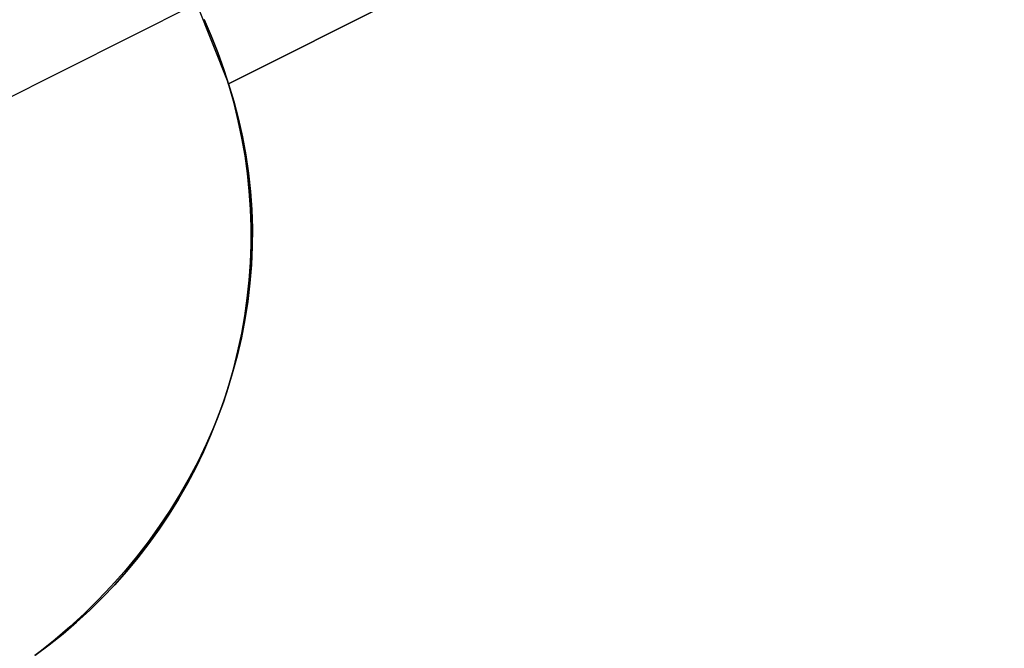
# Model space of a CAD drawing. Header units: millimetres. Extents: x 6239 to 7218, y -13987 to -13139.
# Tile 28 of 256: x 6745.6 to 6751.32, y -13551.97 to -13548.32. Entities that reach past the tile are written whole.
import ezdxf

# ---------------------------------------------------------------- set-up
doc = ezdxf.new("R2010")
doc.units = ezdxf.units.MM
doc.layers.add('color', color=7, linetype='Continuous')

msp = doc.modelspace()

# ---------------------------------------------------------------- linework, layer by layer
at = {"layer": 'color', "color": 254, "true_color": 0xcad1ee}
for p, q in [((6746.81, -13548.6924, 5.658), (6751.3176, -13546.4333, 10.7)), ((6751.3176, -13546.4333, 13.0456), (6746.81, -13548.6924, 12.5345)), ((6746.81, -13548.6924, 5.658), (6751.3176, -13546.4333, 10.7)), ((6751.3176, -13546.4333, 13.0456), (6746.81, -13548.6924, 12.5345)), ((6746.81, -13548.6924, 9.3518), (6750.1123, -13547.0374, 9.3518)), ((6745.059, -13549.0107, -7.3), (6746.6235, -13548.2266, -7.3)), ((6746.6235, -13548.2266, 5.7), (6746.81, -13548.6924, 5.658)), ((6746.6235, -13548.2266, 5.7), (6746.81, -13548.6924, 5.658)), ((6746.7098, -13548.4148, -7.3), (6746.6683, -13548.3199, -7.3)), ((6746.7098, -13548.4148, -7.3), (6746.6683, -13548.3199, -7.3)), ((6746.6683, -13548.3199, 2.6172), (6746.7098, -13548.4148, 2.6172)), ((6746.7481, -13548.5111, -7.3), (6746.7098, -13548.4148, -7.3)), ((6746.7481, -13548.5111, -7.3), (6746.7098, -13548.4148, -7.3)), ((6746.7098, -13548.4148, 2.6172), (6746.7481, -13548.5111, 2.6172)), ((6746.783, -13548.6086, -7.3), (6746.7481, -13548.5111, -7.3)), ((6746.783, -13548.6086, -7.3), (6746.7481, -13548.5111, -7.3)), ((6746.7481, -13548.5111, 2.6172), (6746.783, -13548.6086, 2.6172)), ((6746.8145, -13548.7072, -7.3), (6746.783, -13548.6086, -7.3)), ((6746.8145, -13548.7072, -7.3), (6746.783, -13548.6086, -7.3)), ((6746.783, -13548.6086, 2.6172), (6746.8145, -13548.7072, 2.6172)), ((6746.81, -13548.6924, 5.658), (6746.81, -13548.6924, 12.5345)), ((6746.81, -13548.6924, 12.5345), (6746.8411, -13548.7943, 12.4894)), ((6746.81, -13548.6924, 5.658), (6746.81, -13548.6924, 12.5345)), ((6746.81, -13548.6924, 12.5345), (6746.8411, -13548.7943, 12.4894)), ((6746.8426, -13548.8069, -7.3), (6746.8145, -13548.7072, -7.3)), ((6746.8426, -13548.8069, -7.3), (6746.8145, -13548.7072, -7.3)), ((6746.8145, -13548.7072, 2.6172), (6746.8426, -13548.8069, 2.6172)), ((6746.8411, -13548.7943, 12.4894), (6746.8684, -13548.8973, 12.4442)), ((6746.8411, -13548.7943, 12.4894), (6746.8684, -13548.8973, 12.4442)), ((6746.8672, -13548.9075, -7.3), (6746.8426, -13548.8069, -7.3)), ((6746.8672, -13548.9075, -7.3), (6746.8426, -13548.8069, -7.3)), ((6746.8426, -13548.8069, 2.6172), (6746.8672, -13548.9075, 2.6172)), ((6746.8884, -13549.0089, -7.3), (6746.8672, -13548.9075, -7.3)), ((6746.8884, -13549.0089, -7.3), (6746.8672, -13548.9075, -7.3)), ((6746.8672, -13548.9075, 2.6172), (6746.8884, -13549.0089, 2.6172)), ((6746.8684, -13548.8973, 12.4442), (6746.8917, -13549.0012, 12.399)), ((6746.8684, -13548.8973, 12.4442), (6746.8917, -13549.0012, 12.399)), ((6746.906, -13549.1109, -7.3), (6746.8884, -13549.0089, -7.3)), ((6746.906, -13549.1109, -7.3), (6746.8884, -13549.0089, -7.3)), ((6746.8884, -13549.0089, 2.6172), (6746.906, -13549.1109, 2.6172)), ((6746.8917, -13549.0012, 12.399), (6746.9111, -13549.1059, 12.3537)), ((6746.8917, -13549.0012, 12.399), (6746.9111, -13549.1059, 12.3537)), ((6746.9201, -13549.2135, -7.3), (6746.906, -13549.1109, -7.3)), ((6746.9201, -13549.2135, -7.3), (6746.906, -13549.1109, -7.3)), ((6746.906, -13549.1109, 2.6172), (6746.9201, -13549.2135, 2.6172)), ((6746.9111, -13549.1059, 12.3537), (6746.9265, -13549.2113, 12.3084)), ((6746.9111, -13549.1059, 12.3537), (6746.9265, -13549.2113, 12.3084)), ((6746.9265, -13549.2113, 12.3084), (6746.9379, -13549.3172, 12.2633)), ((6746.9265, -13549.2113, 12.3084), (6746.9379, -13549.3172, 12.2633)), ((6746.9307, -13549.3165, -7.3), (6746.9201, -13549.2135, -7.3)), ((6746.9307, -13549.3165, -7.3), (6746.9201, -13549.2135, -7.3)), ((6746.9201, -13549.2135, 2.6172), (6746.9307, -13549.3165, 2.6172)), ((6746.9377, -13549.4199, -7.3), (6746.9307, -13549.3165, -7.3)), ((6746.9377, -13549.4199, -7.3), (6746.9307, -13549.3165, -7.3)), ((6746.9307, -13549.3165, 2.6172), (6746.9377, -13549.4199, 2.6172)), ((6746.9379, -13549.3172, 12.2633), (6746.9453, -13549.4235, 12.2182)), ((6746.9379, -13549.3172, 12.2633), (6746.9453, -13549.4235, 12.2182)), ((6746.9411, -13549.5234, -7.3), (6746.9377, -13549.4199, -7.3)), ((6746.9411, -13549.5234, -7.3), (6746.9377, -13549.4199, -7.3)), ((6746.9377, -13549.4199, 2.6172), (6746.9411, -13549.5234, 2.6172)), ((6746.9453, -13549.4235, 12.2182), (6746.9487, -13549.5301, 12.1734)), ((6746.9453, -13549.4235, 12.2182), (6746.9487, -13549.5301, 12.1734)), ((6746.9409, -13549.6269, -7.3), (6746.9411, -13549.5234, -7.3)), ((6746.9409, -13549.6269, -7.3), (6746.9411, -13549.5234, -7.3)), ((6746.9411, -13549.5234, 2.6172), (6746.9409, -13549.6269, 2.6172)), ((6746.9487, -13549.5301, 12.1734), (6746.9481, -13549.6369, 12.1288)), ((6746.9487, -13549.5301, 12.1734), (6746.9481, -13549.6369, 12.1288)), ((6746.9372, -13549.7304, -7.3), (6746.9409, -13549.6269, -7.3)), ((6746.9372, -13549.7304, -7.3), (6746.9409, -13549.6269, -7.3)), ((6746.9409, -13549.6269, 2.6172), (6746.9372, -13549.7304, 2.6172)), ((6746.9481, -13549.6369, 12.1288), (6746.9435, -13549.7437, 12.0845)), ((6746.9481, -13549.6369, 12.1288), (6746.9435, -13549.7437, 12.0845)), ((6746.9299, -13549.8337, -7.3), (6746.9372, -13549.7304, -7.3)), ((6746.9299, -13549.8337, -7.3), (6746.9372, -13549.7304, -7.3)), ((6746.9372, -13549.7304, 2.6172), (6746.9299, -13549.8337, 2.6172)), ((6746.9435, -13549.7437, 12.0845), (6746.9349, -13549.8504, 12.0406)), ((6746.9435, -13549.7437, 12.0845), (6746.9349, -13549.8504, 12.0406)), ((6746.9191, -13549.9367, -7.3), (6746.9299, -13549.8337, -7.3)), ((6746.9191, -13549.9367, -7.3), (6746.9299, -13549.8337, -7.3)), ((6746.9299, -13549.8337, 2.6172), (6746.9191, -13549.9367, 2.6172)), ((6746.9349, -13549.8504, 12.0406), (6746.9223, -13549.9568, 11.9971)), ((6746.9349, -13549.8504, 12.0406), (6746.9223, -13549.9568, 11.9971)), ((6746.9046, -13550.0393, -7.3), (6746.9191, -13549.9367, -7.3)), ((6746.9046, -13550.0393, -7.3), (6746.9191, -13549.9367, -7.3)), ((6746.9191, -13549.9367, 2.6172), (6746.9046, -13550.0393, 2.6172)), ((6746.9223, -13549.9568, 11.9971), (6746.9057, -13550.063, 11.954)), ((6746.9223, -13549.9568, 11.9971), (6746.9057, -13550.063, 11.954)), ((6746.9057, -13550.063, 11.954), (6746.8851, -13550.1686, 11.9115)), ((6746.9057, -13550.063, 11.954), (6746.8851, -13550.1686, 11.9115)), ((6746.8867, -13550.1413, -7.3), (6746.9046, -13550.0393, -7.3)), ((6746.8867, -13550.1413, -7.3), (6746.9046, -13550.0393, -7.3)), ((6746.9046, -13550.0393, 2.6172), (6746.8867, -13550.1413, 2.6172)), ((6746.8851, -13550.1686, 11.9115), (6746.8606, -13550.2736, 11.8695)), ((6746.8851, -13550.1686, 11.9115), (6746.8606, -13550.2736, 11.8695)), ((6746.8653, -13550.2426, -7.3), (6746.8867, -13550.1413, -7.3)), ((6746.8653, -13550.2426, -7.3), (6746.8867, -13550.1413, -7.3)), ((6746.8867, -13550.1413, 2.6172), (6746.8653, -13550.2426, 2.6172)), ((6746.8403, -13550.3431, -7.3), (6746.8653, -13550.2426, -7.3)), ((6746.8403, -13550.3431, -7.3), (6746.8653, -13550.2426, -7.3)), ((6746.8653, -13550.2426, 2.6172), (6746.8403, -13550.3431, 2.6172)), ((6746.8606, -13550.2736, 11.8695), (6746.8322, -13550.3778, 11.8282)), ((6746.8606, -13550.2736, 11.8695), (6746.8322, -13550.3778, 11.8282)), ((6746.8119, -13550.4427, -7.3), (6746.8403, -13550.3431, -7.3)), ((6746.8119, -13550.4427, -7.3), (6746.8403, -13550.3431, -7.3)), ((6746.8403, -13550.3431, 2.6172), (6746.8119, -13550.4427, 2.6172)), ((6746.8322, -13550.3778, 11.8282), (6746.8, -13550.4812, 11.7875)), ((6746.8322, -13550.3778, 11.8282), (6746.8, -13550.4812, 11.7875)), ((6746.7801, -13550.5413, -7.3), (6746.8119, -13550.4427, -7.3)), ((6746.7801, -13550.5413, -7.3), (6746.8119, -13550.4427, -7.3)), ((6746.8119, -13550.4427, 2.6172), (6746.7801, -13550.5413, 2.6172)), ((6746.8, -13550.4812, 11.7875), (6746.7639, -13550.5836, 11.7475)), ((6746.8, -13550.4812, 11.7875), (6746.7639, -13550.5836, 11.7475)), ((6746.7639, -13550.5836, 11.7475), (6746.724, -13550.6849, 11.7083)), ((6746.7639, -13550.5836, 11.7475), (6746.724, -13550.6849, 11.7083)), ((6746.7449, -13550.6387, -7.3), (6746.7801, -13550.5413, -7.3)), ((6746.7449, -13550.6387, -7.3), (6746.7801, -13550.5413, -7.3)), ((6746.7801, -13550.5413, 2.6172), (6746.7449, -13550.6387, 2.6172)), ((6746.7064, -13550.7348, -7.3), (6746.7449, -13550.6387, -7.3)), ((6746.7064, -13550.7348, -7.3), (6746.7449, -13550.6387, -7.3)), ((6746.7449, -13550.6387, 2.6172), (6746.7064, -13550.7348, 2.6172)), ((6746.724, -13550.6849, 11.7083), (6746.6803, -13550.785, 11.6699)), ((6746.724, -13550.6849, 11.7083), (6746.6803, -13550.785, 11.6699)), ((6746.6646, -13550.8296, -7.3), (6746.7064, -13550.7348, -7.3)), ((6746.6646, -13550.8296, -7.3), (6746.7064, -13550.7348, -7.3)), ((6746.7064, -13550.7348, 2.6172), (6746.6646, -13550.8296, 2.6172)), ((6746.6803, -13550.785, 11.6699), (6746.633, -13550.8836, 11.6323)), ((6746.6803, -13550.785, 11.6699), (6746.633, -13550.8836, 11.6323)), ((6746.6195, -13550.9228, -7.3), (6746.6646, -13550.8296, -7.3)), ((6746.6195, -13550.9228, -7.3), (6746.6646, -13550.8296, -7.3)), ((6746.6646, -13550.8296, 2.6172), (6746.6195, -13550.9228, 2.6172)), ((6746.5712, -13551.0144, -7.3), (6746.6195, -13550.9228, -7.3)), ((6746.5712, -13551.0144, -7.3), (6746.6195, -13550.9228, -7.3)), ((6746.6195, -13550.9228, 2.6172), (6746.5712, -13551.0144, 2.6172)), ((6746.633, -13550.8836, 11.6323), (6746.582, -13550.9808, 11.5957)), ((6746.633, -13550.8836, 11.6323), (6746.582, -13550.9808, 11.5957)), ((6746.582, -13550.9808, 11.5957), (6746.5275, -13551.0764, 11.56)), ((6746.582, -13550.9808, 11.5957), (6746.5275, -13551.0764, 11.56)), ((6746.5198, -13551.1043, -7.3), (6746.5712, -13551.0144, -7.3)), ((6746.5198, -13551.1043, -7.3), (6746.5712, -13551.0144, -7.3)), ((6746.5712, -13551.0144, 2.6172), (6746.5198, -13551.1043, 2.6172)), ((6746.5275, -13551.0764, 11.56), (6746.4695, -13551.1703, 11.5253)), ((6746.5275, -13551.0764, 11.56), (6746.4695, -13551.1703, 11.5253)), ((6746.4654, -13551.1924, -7.3), (6746.5198, -13551.1043, -7.3)), ((6746.4654, -13551.1924, -7.3), (6746.5198, -13551.1043, -7.3)), ((6746.5198, -13551.1043, 2.6172), (6746.4654, -13551.1924, 2.6172)), ((6746.4079, -13551.2786, -7.3), (6746.4654, -13551.1924, -7.3)), ((6746.4079, -13551.2786, -7.3), (6746.4654, -13551.1924, -7.3)), ((6746.4654, -13551.1924, 2.6172), (6746.4079, -13551.2786, 2.6172)), ((6746.4695, -13551.1703, 11.5253), (6746.408, -13551.2624, 11.4916)), ((6746.4695, -13551.1703, 11.5253), (6746.408, -13551.2624, 11.4916)), ((6746.408, -13551.2624, 11.4916), (6746.3432, -13551.3525, 11.459)), ((6746.408, -13551.2624, 11.4916), (6746.3432, -13551.3525, 11.459)), ((6746.3475, -13551.3627, -7.3), (6746.4079, -13551.2786, -7.3)), ((6746.3475, -13551.3627, -7.3), (6746.4079, -13551.2786, -7.3)), ((6746.4079, -13551.2786, 2.6172), (6746.3475, -13551.3627, 2.6172)), ((6746.3432, -13551.3525, 11.459), (6746.2751, -13551.4406, 11.4275)), ((6746.3432, -13551.3525, 11.459), (6746.2751, -13551.4406, 11.4275)), ((6746.2842, -13551.4447, -7.3), (6746.3475, -13551.3627, -7.3)), ((6746.2842, -13551.4447, -7.3), (6746.3475, -13551.3627, -7.3)), ((6746.3475, -13551.3627, 2.6172), (6746.2842, -13551.4447, 2.6172)), ((6746.2751, -13551.4406, 11.4275), (6746.2037, -13551.5265, 11.3972)), ((6746.2751, -13551.4406, 11.4275), (6746.2037, -13551.5265, 11.3972)), ((6746.2181, -13551.5244, -7.3), (6746.2842, -13551.4447, -7.3)), ((6746.2181, -13551.5244, -7.3), (6746.2842, -13551.4447, -7.3)), ((6746.2842, -13551.4447, 2.6172), (6746.2181, -13551.5244, 2.6172)), ((6746.2037, -13551.5265, 11.3972), (6746.1293, -13551.6102, 11.368)), ((6746.2037, -13551.5265, 11.3972), (6746.1293, -13551.6102, 11.368)), ((6746.1493, -13551.6018, -7.3), (6746.2181, -13551.5244, -7.3)), ((6746.1493, -13551.6018, -7.3), (6746.2181, -13551.5244, -7.3)), ((6746.2181, -13551.5244, 2.6172), (6746.1493, -13551.6018, 2.6172)), ((6746.1293, -13551.6102, 11.368), (6746.0519, -13551.6915, 11.3401)), ((6746.1293, -13551.6102, 11.368), (6746.0519, -13551.6915, 11.3401)), ((6746.0779, -13551.6768, -7.3), (6746.1493, -13551.6018, -7.3)), ((6746.0779, -13551.6768, -7.3), (6746.1493, -13551.6018, -7.3)), ((6746.1493, -13551.6018, 2.6172), (6746.0779, -13551.6768, 2.6172)), ((6746.0519, -13551.6915, 11.3401), (6745.9715, -13551.7703, 11.3134)), ((6746.0519, -13551.6915, 11.3401), (6745.9715, -13551.7703, 11.3134)), ((6746.0039, -13551.7493, -7.3), (6746.0779, -13551.6768, -7.3)), ((6746.0039, -13551.7493, -7.3), (6746.0779, -13551.6768, -7.3)), ((6746.0779, -13551.6768, 2.6172), (6746.0039, -13551.7493, 2.6172)), ((6745.9715, -13551.7703, 11.3134), (6745.8883, -13551.8466, 11.288)), ((6745.9715, -13551.7703, 11.3134), (6745.8883, -13551.8466, 11.288)), ((6745.9275, -13551.8192, -7.3), (6746.0039, -13551.7493, -7.3)), ((6745.9275, -13551.8192, -7.3), (6746.0039, -13551.7493, -7.3)), ((6746.0039, -13551.7493, 2.6172), (6745.9275, -13551.8192, 2.6172)), ((6745.8487, -13551.8864, -7.3), (6745.9275, -13551.8192, -7.3)), ((6745.8487, -13551.8864, -7.3), (6745.9275, -13551.8192, -7.3)), ((6745.9275, -13551.8192, 2.6172), (6745.8487, -13551.8864, 2.6172)), ((6745.7677, -13551.9509, -7.3), (6745.8487, -13551.8864, -7.3)), ((6745.7677, -13551.9509, -7.3), (6745.8487, -13551.8864, -7.3)), ((6745.8487, -13551.8864, 2.6172), (6745.7677, -13551.9509, 2.6172)), ((6745.8883, -13551.8466, 11.288), (6745.8024, -13551.9203, 11.264)), ((6745.8883, -13551.8466, 11.288), (6745.8024, -13551.9203, 11.264)), ((6745.6844, -13552.0125, -7.3), (6745.7677, -13551.9509, -7.3)), ((6745.6844, -13552.0125, -7.3), (6745.7677, -13551.9509, -7.3)), ((6745.7677, -13551.9509, 2.6172), (6745.6844, -13552.0125, 2.6172)), ((6745.8024, -13551.9203, 11.264), (6745.7138, -13551.9912, 11.2413)), ((6745.8024, -13551.9203, 11.264), (6745.7138, -13551.9912, 11.2413))]:
    msp.add_line(p, q, dxfattribs=at)

doc.saveas('drawing.dxf')
